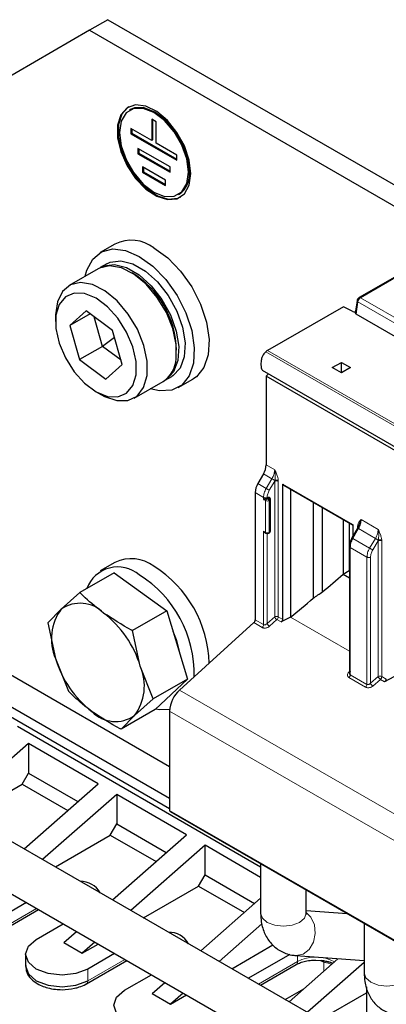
# Model space of a CAD drawing. Header units: millimetres. Extents: x 5 to 418, y 2 to 292.
# Tile 25 of 48: x 239 to 248, y 115 to 142. Entities that reach past the tile are written whole.
import ezdxf

# ---------------------------------------------------------------- set-up
doc = ezdxf.new("R2010")
doc.units = ezdxf.units.MM

msp = doc.modelspace()

# ---------------------------------------------------------------- linework, layer by layer
at = {"color": 7, "linetype": 'Continuous', "lineweight": 25}
for p, q in [((240.9076, 141.8897), (240.4126, 141.6039)), ((240.9076, 141.8897), (250.7679, 136.1974)), ((240.4126, 141.6039), (237.9377, 140.1748)), ((240.4126, 141.6039), (250.2729, 135.9117)), ((241.5136, 139.4685), (241.4888, 139.4542)), ((242.0831, 139.2106), (242.0831, 138.639)), ((242.2069, 139.1392), (242.0831, 139.2106)), ((242.1079, 139.1963), (242.1079, 138.6533)), ((242.0831, 138.639), (241.5263, 138.9605)), ((241.5263, 138.9605), (241.5263, 138.8176)), ((241.551, 138.9462), (241.551, 138.8319)), ((242.2069, 138.5676), (242.2069, 139.1392)), ((241.551, 138.8319), (241.5263, 138.8176)), ((241.5263, 138.8176), (242.7637, 138.1032)), ((241.551, 138.8319), (242.7637, 138.1318)), ((242.5781, 137.9246), (241.7119, 138.4247)), ((241.7119, 138.4247), (241.7119, 138.2818)), ((241.7367, 138.4104), (241.7367, 138.2961)), ((242.1079, 138.6533), (242.0831, 138.639)), ((242.7637, 138.2461), (242.2069, 138.5676)), ((241.7367, 138.2961), (241.7119, 138.2818)), ((241.7119, 138.2818), (242.5781, 137.7817)), ((241.7367, 138.2961), (242.5781, 137.8103)), ((242.7637, 138.1032), (242.7637, 138.2461)), ((242.4544, 137.5674), (241.8356, 137.9245)), ((241.8356, 137.9245), (241.8356, 137.7816)), ((241.8604, 137.9103), (241.8604, 137.7959)), ((242.5781, 137.7817), (242.5781, 137.9246)), ((241.8604, 137.7959), (241.8356, 137.7816)), ((241.8356, 137.7816), (242.4544, 137.4245)), ((241.8604, 137.7959), (242.4544, 137.453)), ((242.4544, 137.4245), (242.4544, 137.5674)), ((242.8012, 137.1808), (242.826, 137.1951)), ((251.0132, 136.3391), (247.6676, 134.4077)), ((241.0951, 135.8494), (240.6991, 135.6208)), ((240.8741, 135.3177), (240.7009, 135.2177)), ((240.639, 135.182), (239.8594, 134.7319)), ((247.2432, 134.1604), (245.2015, 132.9817)), ((247.4752, 134.0398), (247.2432, 134.1604)), ((247.6089, 134.3191), (247.5635, 133.9956)), ((239.4969, 133.9307), (239.4969, 133.7592)), ((240.3202, 134.0498), (239.8787, 133.6561)), ((240.4253, 133.9717), (239.8787, 133.6561)), ((241.0274, 133.5243), (240.3202, 134.0498)), ((240.763, 133.0941), (240.5324, 133.8921)), ((249.6872, 132.7496), (247.5835, 133.964)), ((239.8787, 133.6561), (240.1443, 132.7369)), ((241.293, 132.6051), (241.0274, 133.5243)), ((240.763, 133.0941), (240.1443, 132.7369)), ((241.0824, 133.334), (240.763, 133.0941)), ((241.258, 132.7263), (240.763, 133.0941)), ((240.1443, 132.7369), (240.8515, 132.2114)), ((240.8515, 132.2114), (241.293, 132.6051)), ((246.9401, 132.521), (247.1876, 132.6638)), ((247.1876, 132.6638), (247.435, 132.521)), ((247.1876, 132.3781), (247.1876, 132.6638)), ((245.0605, 132.4503), (253.4132, 127.6284)), ((245.1644, 132.2874), (245.2297, 132.3526)), ((247.1876, 132.3781), (246.9401, 132.521)), ((247.435, 132.521), (247.1876, 132.3781)), ((241.6093, 131.7007), (242.3888, 132.1508)), ((242.4507, 132.1865), (242.624, 132.2865)), ((242.7989, 131.9834), (243.1949, 132.212)), ((253.5171, 127.4655), (245.1644, 132.2874)), ((245.1644, 132.2874), (245.1644, 129.9064)), ((240.5857, 131.8732), (240.7341, 131.7875)), ((245.0919, 129.6625), (244.9399, 129.3992)), ((245.613, 125.7409), (245.613, 129.3846)), ((245.613, 129.3846), (245.6332, 129.3558)), ((244.8674, 129.1553), (244.8674, 125.7301)), ((245.6279, 129.3583), (247.4999, 128.2776)), ((245.819, 129.248), (245.819, 125.8032)), ((245.2287, 129.0221), (245.1901, 129.0006)), ((245.2465, 129.0237), (245.2287, 129.0221)), ((245.2499, 129.0217), (245.2465, 129.0237)), ((245.2777, 128.1198), (245.2777, 128.9772)), ((246.4299, 128.8953), (246.4299, 126.3137)), ((246.6809, 126.4871), (246.6809, 128.7503)), ((247.2371, 128.4293), (247.2371, 126.9622)), ((247.3979, 128.3364), (247.3979, 127.0551)), ((245.1248, 128.0843), (245.153, 128.068)), ((245.2375, 128.068), (245.2499, 128.0752)), ((247.6371, 128.2281), (247.4725, 127.9363)), ((247.4999, 128.2953), (247.4999, 127.9849)), ((247.6507, 128.2541), (247.6532, 128.2642)), ((247.4065, 127.7062), (247.4065, 124.2805)), ((241.0951, 127.2757), (240.6991, 127.0471)), ((241.0717, 126.9977), (240.1515, 126.4664)), ((241.0717, 126.9977), (242.4893, 125.9723)), ((247.2371, 126.9622), (247.3979, 127.0551)), ((247.4065, 127.0501), (247.3979, 127.0551)), ((247.2371, 126.9622), (247.4065, 126.8644)), ((239.6498, 126.0185), (240.1515, 126.4664)), ((239.2874, 125.6511), (239.6498, 126.0185)), ((242.4893, 125.9723), (241.569, 125.4411)), ((242.4893, 125.9723), (243.0429, 124.1316)), ((245.819, 125.8032), (245.5641, 125.6727)), ((239.2874, 125.6511), (239.4945, 124.6905)), ((241.7761, 124.4805), (241.569, 125.4411)), ((244.8315, 125.6544), (242.8346, 123.8405)), ((239.4945, 124.6905), (239.841, 123.8104)), ((236.5642, 124.3919), (242.5657, 120.9272)), ((237.9377, 124.4564), (242.5657, 121.7847)), ((242.1226, 123.6004), (241.7761, 124.4805)), ((242.5657, 120.6415), (236.3167, 124.249)), ((243.0429, 124.1316), (242.1226, 123.6004)), ((242.1788, 123.3163), (243.0429, 124.1316)), ((248.6032, 124.1959), (248.3484, 124.0654)), ((242.1226, 123.6004), (241.6209, 123.1525)), ((242.1788, 123.3163), (241.2585, 122.785)), ((241.6209, 123.1525), (241.2585, 122.785)), ((242.5657, 123.2732), (242.5657, 120.6001)), ((238.4698, 122.8631), (245.0159, 119.0841)), ((238.7668, 122.4033), (236.7725, 120.6498)), ((240.6477, 121.3175), (238.7668, 122.4033)), ((238.7668, 122.4033), (238.7668, 121.6057)), ((247.862, 114.248), (234.9029, 121.7292)), ((238.5936, 121.3056), (238.7668, 121.6057)), ((238.7668, 121.6057), (240.1001, 120.836)), ((237.115, 120.4521), (238.5936, 121.3056)), ((238.5936, 121.3056), (239.8254, 120.5945)), ((238.6534, 119.564), (240.6477, 121.3175)), ((241.1427, 121.0317), (239.1484, 119.2783)), ((243.0236, 119.9459), (241.1427, 121.0317)), ((241.1427, 121.0317), (241.1427, 120.2341)), ((234.2904, 120.6683), (247.4258, 113.0854)), ((242.5802, 120.5681), (250.9329, 115.7462)), ((240.9694, 119.9341), (241.1427, 120.2341)), ((241.1427, 120.2341), (242.476, 119.4644)), ((239.4909, 119.0805), (240.9694, 119.9341)), ((240.9694, 119.9341), (242.2013, 119.2229)), ((241.0293, 118.1924), (243.0236, 119.9459)), ((243.5186, 119.6602), (241.5243, 117.9067)), ((245.0159, 118.7958), (243.5186, 119.6602)), ((243.5186, 118.8626), (243.5186, 119.6602)), ((245.0159, 119.162), (245.0159, 117.8315)), ((243.3453, 118.5625), (243.5186, 118.8626)), ((243.5186, 118.8626), (244.8519, 118.0929)), ((241.8668, 117.709), (243.3453, 118.5625)), ((243.3453, 118.5625), (244.5772, 117.8514)), ((246.2409, 117.8315), (246.2409, 118.4548)), ((238.7113, 118.1161), (237.9872, 117.6981)), ((243.4052, 116.8209), (245.0159, 118.2371)), ((237.951, 117.3036), (239.0348, 117.9294)), ((247.3474, 117.816), (246.2409, 117.8994)), ((238.9772, 117.1266), (239.7012, 117.5446)), ((245.0495, 117.5457), (243.9002, 116.5351)), ((247.8001, 117.5547), (247.8001, 116.2242)), ((239.7196, 117.0409), (240.0582, 117.3386)), ((239.7196, 117.0409), (240.2146, 116.7552)), ((240.5532, 117.0529), (240.2146, 116.7552)), ((240.2146, 116.7552), (240.6417, 117.0017)), ((244.2427, 116.3374), (245.3482, 116.9756)), ((238.6901, 116.7266), (238.6901, 116.4122)), ((241.0872, 116.7446), (240.3631, 116.3266)), ((245.8029, 116.7238), (244.6882, 116.0802)), ((245.9596, 116.6921), (247.8001, 116.5535)), ((240.3268, 115.9321), (241.4107, 116.5578)), ((245.0117, 115.8935), (245.9696, 116.4464)), ((245.7811, 115.4493), (247.0971, 116.6064)), ((247.8001, 116.5036), (246.276, 115.1636)), ((246.5008, 116.5709), (246.6336, 116.5574)), ((241.353, 115.7551), (242.0771, 116.1731)), ((242.0955, 115.6694), (242.4341, 115.967)), ((242.0955, 115.6694), (242.5905, 115.3836)), ((242.929, 115.6813), (242.5905, 115.3836)), ((242.5905, 115.3836), (243.0176, 115.6302)), ((245.6781, 115.5088), (246.1748, 115.7955)), ((246.6186, 114.9658), (247.862, 115.6837)), ((247.862, 115.8445), (247.862, 114.0446))]:
    msp.add_line(p, q, dxfattribs=at)
at = {"color": 7, "linetype": 'Continuous', "lineweight": 18}
for p, q in [((247.7026, 134.4042), (251.0482, 136.3356)), ((247.5835, 133.964), (247.6295, 134.2911)), ((249.7331, 133.0767), (247.6295, 134.2911)), ((249.8062, 133.1898), (247.7026, 134.4042)), ((253.5064, 128.1283), (245.1537, 132.9502)), ((245.2015, 132.9817), (253.5542, 128.1598)), ((245.1644, 129.9064), (245.3941, 129.7737)), ((245.3201, 129.5307), (245.0919, 129.6625)), ((245.1655, 129.2689), (244.9399, 129.3992)), ((245.1655, 129.2689), (245.3201, 129.5307)), ((245.2491, 129.2197), (245.3933, 129.4637)), ((245.3933, 129.4637), (245.398, 129.4848)), ((245.3933, 125.8116), (245.3933, 129.4637)), ((245.4903, 129.4876), (245.4914, 129.4632)), ((245.4914, 129.4632), (245.4914, 125.8111)), ((245.613, 129.3846), (247.4999, 128.2953)), ((245.092, 129.0256), (244.8674, 129.1553)), ((245.092, 128.9725), (245.092, 129.0256)), ((245.1458, 128.9414), (245.092, 128.9725)), ((245.1458, 128.0841), (245.1458, 128.9414)), ((245.1705, 128.9843), (245.1596, 128.9906)), ((245.1901, 129.0006), (245.1901, 129.0251)), ((245.2324, 128.9914), (245.22, 128.9843)), ((245.2287, 129.0221), (245.2324, 129.02)), ((245.2572, 128.9486), (245.2448, 128.9414)), ((245.2448, 128.0841), (245.2448, 128.9414)), ((245.2572, 128.0912), (245.2572, 128.9486)), ((247.7188, 128.4318), (248.1784, 128.1664)), ((245.092, 128.1151), (245.1458, 128.0841)), ((245.092, 125.6004), (245.092, 128.1151)), ((245.1901, 125.6321), (245.1901, 128.0578)), ((245.2448, 128.0841), (245.2572, 128.0912)), ((247.6478, 128.187), (247.4985, 127.9221)), ((247.6215, 128.2335), (247.6226, 128.2567)), ((247.6215, 128.2005), (247.6215, 128.2335)), ((248.1044, 127.9234), (247.6478, 128.187)), ((247.4985, 127.9221), (247.9497, 127.6616)), ((247.9497, 127.6616), (248.1044, 127.9234)), ((248.0333, 127.6124), (248.1775, 127.8564)), ((248.1775, 127.8564), (248.1822, 127.8775)), ((248.1775, 124.2043), (248.1775, 127.8564)), ((248.2746, 127.8803), (248.2757, 127.8559)), ((248.2757, 127.8559), (248.2757, 124.2038)), ((247.8762, 127.4183), (247.427, 127.6776)), ((247.427, 127.6776), (247.427, 124.2524)), ((247.8762, 123.9931), (247.8762, 127.4183)), ((247.9743, 124.0248), (247.9743, 127.4178)), ((244.8674, 125.7301), (245.092, 125.6004)), ((245.3933, 125.8116), (245.1901, 125.6321)), ((245.2524, 125.556), (245.4556, 125.7354)), ((245.4556, 125.7354), (245.5641, 125.6727)), ((245.4914, 125.8111), (245.613, 125.7409)), ((245.819, 125.8032), (247.4065, 124.8867)), ((244.8315, 125.6544), (245.0561, 125.5248)), ((247.4065, 124.3383), (247.3894, 124.3223)), ((247.3911, 124.1768), (247.8403, 123.9175)), ((247.427, 124.2524), (247.8762, 123.9931)), ((248.1775, 124.2043), (247.9743, 124.0248)), ((248.0366, 123.9487), (248.2398, 124.1281)), ((248.2398, 124.1281), (248.3484, 124.0654)), ((248.2757, 124.2038), (248.3973, 124.1335)), ((251.1873, 119.0186), (242.8346, 123.8405)), ((250.9184, 118.4512), (242.5657, 123.2732)), ((242.5657, 120.6001), (250.9184, 115.7782)), ((238.9836, 117.959), (237.9872, 117.3838)), ((246.0058, 116.6886), (246.0058, 116.5265)), ((241.3595, 116.5874), (240.3631, 116.0122)), ((246.0058, 116.5265), (244.9604, 115.9231)), ((246.718, 116.5093), (246.596, 116.5608)), ((246.718, 116.2731), (246.718, 116.5093)), ((240.3631, 116.0122), (240.3631, 116.3266))]:
    msp.add_line(p, q, dxfattribs=at)
at = {"color": 7, "linetype": 'Continuous', "lineweight": 25, "flags": 128}
for points in [[(243.135, 137.746), (243.091, 138.1084), (242.9629, 138.4893), (242.7622, 138.855), (242.5067, 139.1729), (242.219, 139.4148), (241.9247, 139.5592), (241.65, 139.5933), (241.4193, 139.514), (241.2531, 139.3284), (241.1661, 139.053), (241.1661, 138.7123), (241.2531, 138.3364), (241.4193, 137.9589), (241.65, 137.6133), (241.9247, 137.3302), (242.219, 137.1349), (242.5067, 137.0446), (242.7622, 137.0675), (242.9629, 137.2014), (243.091, 137.4345), (243.135, 137.746)], [(241.4698, 139.5443), (241.4441, 139.5283), (241.2778, 139.3427), (241.1909, 139.0673), (241.1909, 138.7265), (241.2778, 138.3507), (241.4441, 137.9732), (241.6748, 137.6276), (241.9495, 137.3445), (242.2437, 137.1492), (242.5314, 137.0589), (242.787, 137.0817), (242.8697, 137.1194)], [(243.0731, 137.7818), (243.0277, 138.1392), (242.8958, 138.514), (242.6905, 138.8696), (242.4318, 139.1712), (242.145, 139.3892), (241.8582, 139.5024), (241.5995, 139.4995), (241.3942, 139.3809), (241.2624, 139.1583), (241.2169, 138.8533), (241.2624, 138.4959), (241.3942, 138.121), (241.5995, 137.7654), (241.8582, 137.4638), (242.145, 137.2458), (242.4318, 137.1327), (242.6905, 137.1356), (242.8958, 137.2542), (243.0277, 137.4768), (243.0731, 137.7818)], [(243.0978, 137.7961), (243.0524, 138.1535), (242.9206, 138.5283), (242.7153, 138.8839), (242.4565, 139.1855), (242.1698, 139.4035), (241.883, 139.5166), (241.6242, 139.5138), (241.5136, 139.4685)], [(242.145, 135.7454), (242.5143, 135.4784), (242.8604, 135.1204), (243.1615, 134.6939), (243.3988, 134.2257), (243.5573, 133.7453), (243.627, 133.2828), (243.6036, 132.8673), (243.4886, 132.525), (243.2892, 132.2772), (243.1949, 132.212)], [(240.2936, 134.9826), (240.3368, 135.1473), (240.4953, 135.4447), (240.7325, 135.6389), (241.0337, 135.7177), (241.3797, 135.6761), (241.749, 135.5168)], [(241.749, 135.5168), (242.1183, 135.2498), (242.4644, 134.8918), (242.7655, 134.4653), (243.0028, 133.9971), (243.1613, 133.5167), (243.231, 133.0542), (243.2076, 132.6387), (243.0926, 132.2964), (242.8932, 132.0486), (242.6218, 131.911), (242.2957, 131.8922), (242.0435, 131.9514)], [(242.7388, 132.7562), (242.7408, 133.1441), (242.6519, 133.5708), (242.4785, 134.0046), (242.2336, 134.4133), (241.9353, 134.7666), (241.6058, 135.0383), (241.2695, 135.2083), (240.9513, 135.2639), (240.6748, 135.201), (240.639, 135.182)], [(240.6705, 135.1989), (240.7949, 135.2614), (241.0828, 135.2973), (241.4073, 135.215), (241.7443, 135.0205), (242.0688, 134.7281), (242.3567, 134.3597), (242.5867, 133.9425), (242.7418, 133.5075), (242.8103, 133.0869), (242.7873, 132.7119), (242.6745, 132.4104), (242.4801, 132.2047), (242.4192, 132.1696)], [(240.8741, 135.3177), (240.9681, 135.3614), (241.256, 135.3973), (241.5805, 135.315), (241.9175, 135.1205), (242.242, 134.8281), (242.53, 134.4597), (242.76, 134.0425), (242.915, 133.6075), (242.9836, 133.1869), (242.9606, 132.812), (242.8477, 132.5104), (242.6534, 132.3047), (242.624, 132.2865)], [(241.9592, 132.3061), (241.9612, 132.6941), (241.8723, 133.1208), (241.6989, 133.5546), (241.454, 133.9633), (241.1558, 134.3166), (240.8262, 134.5883), (240.4899, 134.7582), (240.1717, 134.8138), (239.8952, 134.7509), (239.6809, 134.5742), (239.5448, 134.2968), (239.4969, 133.9393), (239.4969, 133.9307)], [(241.6637, 132.3296), (241.6637, 132.6876), (241.5763, 133.0814), (241.4087, 133.4792), (241.1744, 133.8488), (240.8924, 134.1602), (240.5856, 134.3882), (240.2789, 134.5143), (239.997, 134.5283), (239.7627, 134.4291), (239.5952, 134.2247), (239.5079, 133.9316), (239.508, 133.5737), (239.5954, 133.1798), (239.763, 132.782), (239.9973, 132.4124), (240.2792, 132.101), (240.586, 131.873), (240.8928, 131.7469), (241.1747, 131.7329), (241.4089, 131.8321), (241.5765, 132.0366), (241.6637, 132.3296)], [(240.7341, 131.7875), (240.8113, 131.7457), (241.1417, 131.6319), (241.4418, 131.6355), (241.6895, 131.7565), (241.8663, 131.9856), (241.9592, 132.3061)], [(242.6531, 125.4279), (242.7407, 125.2026), (242.8279, 124.8465)], [(242.1983, 123.3347), (242.2957, 123.3185), (242.5683, 123.3253)], [(240.3631, 116.3266), (240.0452, 116.2039), (239.6701, 116.1609), (239.2951, 116.2039), (238.9772, 116.3266), (238.7647, 116.5101), (238.6901, 116.7266), (238.7647, 116.9431), (238.9772, 117.1266)], [(238.6901, 116.4122), (238.7647, 116.1957), (238.9772, 116.0122), (239.2951, 115.8896), (239.6701, 115.8465), (240.0452, 115.8896), (240.3631, 116.0122)], [(241.8721, 114.7983), (241.671, 114.8324), (241.353, 114.955), (241.1406, 115.1385), (241.066, 115.355), (241.1406, 115.5715), (241.353, 115.7551)]]:
    msp.add_lwpolyline(points, dxfattribs=at)
at = {"color": 7, "linetype": 'Continuous', "lineweight": 18, "flags": 128}
for points in [[(247.6295, 134.2911), (247.6207, 134.2971), (247.6142, 134.3035), (247.6102, 134.3101), (247.6087, 134.3167), (247.6088, 134.3189)], [(245.0159, 117.8315), (245.0625, 117.6962), (245.1953, 117.5815)], [(245.1953, 117.5815), (245.394, 117.5049), (245.6284, 117.4779), (245.8628, 117.5049), (246.0615, 117.5815), (246.1943, 117.6962), (246.2409, 117.8315)], [(245.9559, 116.6924), (245.9744, 116.6913), (246.1611, 116.7312), (246.3242, 116.8582), (246.4387, 117.0528), (246.4872, 117.2856), (246.4625, 117.5209), (246.3682, 117.7231), (246.2409, 117.8475)], [(247.8001, 116.2242), (247.8467, 116.0889), (247.9795, 115.9742)], [(247.9795, 115.9742), (248.1782, 115.8976), (248.4126, 115.8706), (248.647, 115.8976), (248.8457, 115.9742), (248.9785, 116.0889), (249.0251, 116.2242)]]:
    msp.add_lwpolyline(points, dxfattribs=at)
at = {"color": 7, "linetype": 'Continuous', "lineweight": 25}
for centre, radius, start, end in [((242.4648, 137.7205), 0.6376, 304.5077, 6.80448), ((241.5351, 134.9391), 1.0111, 52.89507, 115.79447), ((240.2631, 132.9443), 2.4882, 1.01589, 58.97873), ((247.5453, 134.188), 0.1639, 244.68343, 278.04784), ((245.4489, 132.5552), 0.4931, 120.11177, 126.76352), ((241.98, 132.7909), 0.7596, 302.56322, 357.37501), ((244.6597, 129.9236), 0.505, 328.85627, 358.0435), ((245.3721, 129.138), 0.505, 148.85627, 178.0435), ((245.1467, 129.0817), 0.092, 278.04527, 298.13043), ((241.5351, 126.3654), 1.0111, 52.89507, 115.79447), ((241.173, 126.2612), 0.8927, 49.81318, 159.53132), ((240.4469, 124.4786), 3.1838, 1.51147, 57.76706), ((240.0813, 124.2762), 3.1454, 358.53368, 57.98121), ((240.7137, 125.2211), 1.3297, 143.14769, 203.51689), ((240.1575, 125.2851), 0.8921, 44.79057, 124.6916), ((239.0716, 123.6759), 2.8216, 16.56745, 52.46843), ((244.7578, 125.7357), 0.1097, 312.20975, 357.06846), ((242.199, 125.4951), 2.8216, 196.56745, 232.46843), ((240.5569, 123.9499), 1.3297, 323.14769, 23.51689), ((243.3874, 123.2311), 0.8227, 132.20975, 177.06846), ((241.1132, 123.8859), 0.8921, 224.79057, 304.6916), ((242.599, 120.5959), 0.0336, 172.74417, 235.94365), ((240.1549, 118.0587), 0.6349, 30.57821, 89.42717), ((242.5308, 116.6871), 0.6349, 30.57821, 89.42717)]:
    msp.add_arc(centre, radius, start, end, dxfattribs=at)
at = {"color": 7, "linetype": 'Continuous', "lineweight": 18}
for centre, radius, start, end in [((247.7918, 134.2663), 0.1642, 122.90677, 171.3096), ((247.6823, 134.3775), 0.0336, 52.74423, 115.98), ((245.1995, 128.939), 0.0538, 122.60482, 177.39457), ((245.1953, 129.037), 0.1076, 242.60967, 297.39033), ((245.1911, 128.939), 0.0538, 2.60534, 57.39635), ((245.2427, 129.0057), 0.0176, 66.00162, 125.59063), ((245.2034, 128.9461), 0.0538, 2.60543, 57.39518), ((245.2426, 128.9807), 0.0353, 294.41588, 353.83361), ((245.1629, 128.0822), 0.0172, 173.67279, 235.29737), ((245.1953, 128.1796), 0.1076, 242.60967, 297.39033), ((245.2277, 128.0822), 0.0172, 304.50055, 6.34559), ((245.2396, 128.0895), 0.0176, 305.69797, 5.62039), ((245.2426, 128.1233), 0.0352, 294.37466, 354.3052), ((245.4419, 125.7152), 0.1079, 62.65648, 116.76622), ((245.5138, 125.8529), 0.1274, 198.93883, 220.72241), ((245.5391, 125.8671), 0.156, 218.61101, 237.60925), ((245.3819, 125.8167), 0.1097, 312.20975, 357.06847), ((244.9824, 125.606), 0.1097, 312.20975, 357.06846), ((245.3335, 125.6859), 0.1532, 200.55328, 238.0041), ((248.2261, 124.1079), 0.1079, 62.65648, 116.76622), ((248.298, 124.2456), 0.1274, 198.93883, 220.72241), ((248.3233, 124.2598), 0.156, 218.61101, 237.60925), ((248.1661, 124.2094), 0.1097, 312.20975, 357.06847), ((247.7666, 123.9987), 0.1097, 312.20973, 357.06863), ((248.1178, 124.0786), 0.1532, 200.55328, 238.0041), ((246.5005, 115.6026), 1.0481, 61.41057, 118.16607), ((245.9201, 116.5171), 0.0863, 305.01333, 6.29885), ((246.6452, 116.5011), 0.0733, 6.47564, 53.37939), ((240.2777, 116.0027), 0.0859, 304.20635, 6.37223)]:
    msp.add_arc(centre, radius, start, end, dxfattribs=at)
at = {"color": 7, "linetype": 'Continuous', "lineweight": 25}
for centre, major_axis, ratio, start_param, end_param in [((247.6338, 133.993), (0.0705, 0.0009), 0.5771525, 3.0530223, 3.9116887), ((243.4141, 133.0275), (6.7743, 8.0416), 0.6640813, 4.4332289, 4.5039683), ((243.1416, 133.1848), (7.8771, 7.2056), 0.6979427, 4.5037384, 4.5325959), ((243.6096, 132.9146), (5.954, 8.5825), 0.6252699, 4.2581079, 4.3384103), ((245.5455, 125.7227), (0.0607, 0.0414), 0.7152301, 4.5375729, 5.8291166), ((248.3298, 124.1154), (0.0607, 0.0414), 0.7152301, 4.5375729, 5.8291166)]:
    msp.add_ellipse(centre, major_axis=major_axis, ratio=ratio, start_param=start_param, end_param=end_param, dxfattribs=at)
for points, knots in [([(247.6676, 134.4077), (247.66, 134.4025), (247.6423, 134.3904), (247.6213, 134.3615), (247.6114, 134.3354), (247.6091, 134.3208), (247.6089, 134.3191)], [0, 0, 0, 0, 0.2539542, 0.5926686, 0.9513656, 1, 1, 1, 1]), ([(245.1537, 132.9502), (245.1406, 132.9388), (245.1143, 132.916), (245.078, 132.8619), (245.0431, 132.7812), (245.0195, 132.6569), (245.0221, 132.5472), (245.0411, 132.4736), (245.0567, 132.4582), (245.0623, 132.4528)], [0, 0, 0, 0, 0.089599, 0.1790566, 0.3012241, 0.5044609, 0.8259119, 0.9381852, 1, 1, 1, 1]), ([(245.092, 128.9725), (245.0922, 128.9726), (245.0947, 128.9732), (245.1036, 128.9755), (245.1197, 128.9804), (245.1408, 128.9868), (245.1537, 128.9894), (245.1596, 128.9906)], [0, 0, 0, 0, 0.0120572, 0.1589954, 0.5234371, 0.7821766, 1, 1, 1, 1]), ([(245.2768, 128.9769), (245.2769, 128.9804), (245.2773, 128.9909), (245.2685, 129.0068), (245.2581, 129.0176), (245.2506, 129.0211), (245.2497, 129.0215)], [0, 0, 0, 0, 0.1908956, 0.5613108, 0.9458475, 1, 1, 1, 1]), ([(247.7188, 128.4318), (247.7052, 128.3944), (247.6792, 128.3232), (247.6445, 128.238), (247.628, 128.1974)], [0, 0, 0, 0, 0.5238878, 1, 1, 1, 1]), ([(245.092, 128.1151), (245.0922, 128.1149), (245.0947, 128.1114), (245.1037, 128.1005), (245.1144, 128.0891), (245.1242, 128.0849), (245.125, 128.0846)], [0, 0, 0, 0, 0.0218211, 0.2877497, 0.9473158, 1, 1, 1, 1]), ([(245.1532, 128.0682), (245.1568, 128.0663), (245.1655, 128.0616), (245.18, 128.0581), (245.1907, 128.0576), (245.1953, 128.0574)], [0, 0, 0, 0, 0.28691733, 0.69343368, 1, 1, 1, 1]), ([(245.1953, 128.0574), (245.2047, 128.0583), (245.2177, 128.0595), (245.2315, 128.0644), (245.2357, 128.0674), (245.2372, 128.0684)], [0, 0, 0, 0, 0.630032, 0.8732732, 1, 1, 1, 1]), ([(245.2499, 128.0752), (245.2536, 128.0777), (245.2614, 128.0829), (245.2703, 128.0938), (245.2765, 128.1064), (245.2773, 128.1153), (245.2777, 128.1198)], [0, 0, 0, 0, 0.2271035, 0.4738245, 0.7340911, 1, 1, 1, 1]), ([(247.4725, 127.9363), (247.4628, 127.9176), (247.4432, 127.8802), (247.4227, 127.8209), (247.409, 127.7617), (247.4074, 127.7247), (247.4065, 127.7062)], [0, 0, 0, 0, 0.2474483, 0.4965224, 0.7473327, 1, 1, 1, 1]), ([(240.7906, 125.9135), (240.6189, 126.0478), (240.3915, 126.2258), (240.1988, 126.419), (240.1515, 126.4664)], [0, 0, 0, 0, 0.7546146, 1, 1, 1, 1]), ([(241.569, 125.4411), (241.5604, 125.4456), (241.2841, 125.59), (241.0334, 125.7543), (240.7906, 125.9135)], [0, 0, 0, 0, 0.0314494, 1, 1, 1, 1]), ([(247.4262, 124.3413), (247.4225, 124.3362), (247.4157, 124.3267), (247.4084, 124.309), (247.4057, 124.2922), (247.4077, 124.2773), (247.4119, 124.267), (247.4183, 124.2584), (247.4241, 124.2544), (247.427, 124.2524)], [0, 0, 0, 0, 0.165929, 0.3096489, 0.5301871, 0.6561172, 0.7757175, 0.88997, 1, 1, 1, 1]), ([(240.4801, 123.2575), (240.3084, 123.3918), (240.081, 123.5697), (239.8883, 123.763), (239.841, 123.8104)], [0, 0, 0, 0, 0.75461458, 1, 1, 1, 1]), ([(241.2585, 122.785), (241.2499, 122.7895), (240.9736, 122.9339), (240.7229, 123.0983), (240.4801, 123.2575)], [0, 0, 0, 0, 0.0314494, 1, 1, 1, 1]), ([(245.0159, 117.8315), (245.0194, 117.7527), (245.028, 117.5588), (245.1146, 117.2736), (245.2903, 117.0011), (245.5419, 116.799), (245.78, 116.7114), (245.9238, 116.6959), (245.9596, 116.6921)], [0, 0, 0, 0, 0.1417912, 0.3486933, 0.542989, 0.7331574, 0.9334742, 1, 1, 1, 1]), ([(246.2451, 117.7842), (246.2439, 117.7872), (246.2422, 117.7915), (246.2412, 117.8222), (246.2409, 117.8315)], [0, 0, 0, 0, 0.6939099, 1, 1, 1, 1]), ([(238.7011, 116.425), (238.6996, 116.3801), (238.6956, 116.2648), (238.7951, 116.1001), (238.9463, 115.965), (239.1166, 115.8751), (239.2944, 115.8151), (239.4789, 115.7789), (239.6101, 115.7745), (239.6701, 115.7725)], [0, 0, 0, 0, 0.1174398, 0.3014782, 0.4774426, 0.6166588, 0.7372769, 0.879766, 1, 1, 1, 1]), ([(245.9724, 116.4453), (245.9997, 116.4608), (246.0599, 116.4947), (246.188, 116.5356), (246.3387, 116.5654), (246.4483, 116.5691), (246.5008, 116.5709)], [0, 0, 0, 0, 0.20695306, 0.45523731, 0.7392676, 1, 1, 1, 1]), ([(246.6336, 116.5574), (246.6784, 116.5544), (246.7582, 116.549), (246.8668, 116.5196), (246.9247, 116.4952), (246.9558, 116.4821)], [0, 0, 0, 0, 0.3726401, 0.6640434, 1, 1, 1, 1]), ([(246.6526, 116.5674), (246.7312, 116.55), (246.8309, 116.5279), (246.9406, 116.496), (246.9639, 116.4893)], [0, 0, 0, 0, 0.7879352, 1, 1, 1, 1]), ([(247.8001, 116.2242), (247.8036, 116.1454), (247.8122, 115.9515), (247.8989, 115.6663), (248.0746, 115.3938), (248.3261, 115.1917), (248.5643, 115.1041), (248.708, 115.0886), (248.7438, 115.0848)], [0, 0, 0, 0, 0.1417912, 0.3486933, 0.542989, 0.7331574, 0.9334742, 1, 1, 1, 1]), ([(239.6701, 115.7725), (239.7863, 115.7793), (239.9466, 115.7888), (240.1551, 115.851), (240.2641, 115.8905), (240.3191, 115.9292), (240.3251, 115.9334)], [0, 0, 0, 0, 0.4827254, 0.6655988, 0.9636515, 1, 1, 1, 1])]:
    msp.add_open_spline(points, degree=3, knots=knots, dxfattribs=at)
at = {"color": 7, "linetype": 'Continuous', "lineweight": 18}
for points, knots in [([(245.3941, 129.7737), (245.3906, 129.7355), (245.3852, 129.6771), (245.354, 129.5929), (245.3315, 129.5516), (245.3201, 129.5307)], [0, 0, 0, 0, 0.4849908, 0.7390196, 1, 1, 1, 1]), ([(245.3941, 129.7737), (245.3951, 129.7717), (245.4131, 129.7333), (245.443, 129.6639), (245.4778, 129.5686), (245.4864, 129.5131), (245.4903, 129.4876)], [0, 0, 0, 0, 0.0215316, 0.4046563, 0.7270073, 1, 1, 1, 1]), ([(245.398, 129.4848), (245.4041, 129.5314), (245.4169, 129.6292), (245.402, 129.7241), (245.3941, 129.7737)], [0, 0, 0, 0, 0.47608402, 1, 1, 1, 1]), ([(245.398, 129.4848), (245.3925, 129.488), (245.3815, 129.4944), (245.3604, 129.5068), (245.3387, 129.5196), (245.3263, 129.527), (245.3201, 129.5307)], [0, 0, 0, 0, 0.2499993, 0.4999996, 0.7499998, 1, 1, 1, 1]), ([(245.398, 129.4848), (245.4049, 129.4875), (245.4193, 129.493), (245.4454, 129.4961), (245.4709, 129.4946), (245.484, 129.4899), (245.4903, 129.4876)], [0, 0, 0, 0, 0.2416153, 0.5000026, 0.7583885, 1, 1, 1, 1]), ([(245.092, 129.0256), (245.0955, 129.0639), (245.1008, 129.1223), (245.1318, 129.2067), (245.1541, 129.248), (245.1655, 129.2689)], [0, 0, 0, 0, 0.485236, 0.7392048, 1, 1, 1, 1]), ([(245.1901, 129.0251), (245.1929, 129.0569), (245.1984, 129.1205), (245.2322, 129.1866), (245.2491, 129.2197)], [0, 0, 0, 0, 0.5001435, 1, 1, 1, 1]), ([(245.22, 128.9843), (245.2165, 128.9826), (245.2093, 128.9793), (245.1975, 128.9782), (245.1884, 128.9786), (245.1795, 128.98), (245.1741, 128.9826), (245.1705, 128.9843)], [0, 0, 0, 0, 0.2480359, 0.4991028, 0.6261667, 0.7487051, 1, 1, 1, 1]), ([(245.2324, 129.02), (245.2353, 129.018), (245.2411, 129.0138), (245.243, 129.007), (245.2423, 129.0018), (245.2398, 128.9966), (245.2354, 128.9935), (245.2324, 128.9914)], [0, 0, 0, 0, 0.2480366, 0.4991028, 0.6261663, 0.7487045, 1, 1, 1, 1]), ([(247.6226, 128.2567), (247.633, 128.2942), (247.6529, 128.3664), (247.6974, 128.4105), (247.7188, 128.4318)], [0, 0, 0, 0, 0.5194225, 1, 1, 1, 1]), ([(247.6478, 128.187), (247.6682, 128.2288), (247.7089, 128.3124), (247.7155, 128.392), (247.7188, 128.4318)], [0, 0, 0, 0, 0.5013234, 1, 1, 1, 1]), ([(247.628, 128.1974), (247.6255, 128.1989), (247.6206, 128.2018), (247.6227, 128.2008), (247.6315, 128.196), (247.6424, 128.19), (247.6478, 128.187)], [0, 0, 0, 0, 0.2499993, 0.4999996, 0.7499998, 1, 1, 1, 1]), ([(248.1784, 128.1664), (248.1748, 128.1282), (248.1695, 128.0698), (248.1383, 127.9856), (248.1158, 127.9443), (248.1044, 127.9234)], [0, 0, 0, 0, 0.4849908, 0.7390196, 1, 1, 1, 1]), ([(248.1784, 128.1664), (248.1793, 128.1644), (248.1973, 128.126), (248.2273, 128.0566), (248.262, 127.9613), (248.2706, 127.9058), (248.2746, 127.8803)], [0, 0, 0, 0, 0.0215316, 0.4046563, 0.7270073, 1, 1, 1, 1]), ([(248.1822, 127.8775), (248.1883, 127.924), (248.2011, 128.0219), (248.1862, 128.1167), (248.1784, 128.1664)], [0, 0, 0, 0, 0.476084, 1, 1, 1, 1]), ([(247.4985, 127.9221), (247.4875, 127.901), (247.4657, 127.8593), (247.4356, 127.7745), (247.4304, 127.716), (247.427, 127.6776)], [0, 0, 0, 0, 0.2607955, 0.5147643, 1, 1, 1, 1]), ([(248.1044, 127.9234), (248.1106, 127.9197), (248.123, 127.9123), (248.1446, 127.8995), (248.1657, 127.8871), (248.1767, 127.8807), (248.1822, 127.8775)], [0, 0, 0, 0, 0.2500002, 0.5000004, 0.7500007, 1, 1, 1, 1]), ([(248.1822, 127.8775), (248.1892, 127.8802), (248.2035, 127.8857), (248.2296, 127.8888), (248.2551, 127.8873), (248.2682, 127.8826), (248.2746, 127.8803)], [0, 0, 0, 0, 0.2416153, 0.5000026, 0.7583885, 1, 1, 1, 1]), ([(247.8762, 127.4183), (247.8797, 127.4566), (247.8851, 127.515), (247.916, 127.5994), (247.9384, 127.6407), (247.9497, 127.6616)], [0, 0, 0, 0, 0.485236, 0.7392048, 1, 1, 1, 1]), ([(247.9743, 127.4178), (247.9771, 127.4496), (247.9826, 127.5132), (248.0164, 127.5793), (248.0333, 127.6124)], [0, 0, 0, 0, 0.5001435, 1, 1, 1, 1]), ([(245.0561, 125.5248), (245.0635, 125.5212), (245.0782, 125.5139), (245.1046, 125.5086), (245.1326, 125.5076), (245.1685, 125.5121), (245.2123, 125.5261), (245.239, 125.546), (245.2524, 125.556)], [0, 0, 0, 0, 0.1325124, 0.2671005, 0.3953711, 0.527642, 0.7624024, 1, 1, 1, 1]), ([(245.092, 125.6004), (245.0954, 125.5988), (245.1025, 125.5954), (245.1154, 125.5937), (245.1296, 125.5947), (245.1469, 125.5994), (245.169, 125.6107), (245.1823, 125.6243), (245.1901, 125.6321)], [0, 0, 0, 0, 0.1184731, 0.2423108, 0.3728933, 0.511399, 0.7150072, 1, 1, 1, 1]), ([(247.3894, 124.3223), (247.3782, 124.3095), (247.3558, 124.284), (247.3467, 124.2412), (247.3565, 124.2095), (247.3732, 124.1886), (247.3852, 124.1807), (247.3911, 124.1768)], [0, 0, 0, 0, 0.2595225, 0.5141041, 0.7585282, 0.878895, 1, 1, 1, 1]), ([(247.8403, 123.9175), (247.8477, 123.9139), (247.8625, 123.9066), (247.8888, 123.9013), (247.9168, 123.9003), (247.9527, 123.9048), (247.9966, 123.9188), (248.0232, 123.9387), (248.0366, 123.9487)], [0, 0, 0, 0, 0.1325124, 0.2671005, 0.3953711, 0.527642, 0.7624024, 1, 1, 1, 1]), ([(247.8762, 123.9931), (247.8797, 123.9915), (247.8867, 123.9881), (247.8996, 123.9864), (247.9139, 123.9874), (247.9311, 123.9921), (247.9532, 124.0034), (247.9665, 124.0169), (247.9743, 124.0248)], [0, 0, 0, 0, 0.1184731, 0.2423108, 0.3728933, 0.511399, 0.7150072, 1, 1, 1, 1]), ([(246.9271, 116.4569), (246.923, 116.4583), (246.882, 116.472), (246.8048, 116.4938), (246.7471, 116.5041), (246.718, 116.5093)], [0, 0, 0, 0, 0.0517278, 0.5231469, 1, 1, 1, 1])]:
    msp.add_open_spline(points, degree=3, knots=knots, dxfattribs=at)
for points in [[(245.3933, 129.4637), (245.4005, 129.4669), (245.415, 129.4733), (245.4425, 129.476), (245.47, 129.4731), (245.4843, 129.4665), (245.4914, 129.4632)], [(245.2491, 129.2197), (245.2437, 129.2228), (245.233, 129.229), (245.2103, 129.2424), (245.1862, 129.2566), (245.1724, 129.2648), (245.1655, 129.2689)], [(245.1901, 129.0251), (245.1829, 129.0219), (245.1684, 129.0155), (245.1408, 129.0128), (245.1134, 129.0158), (245.0991, 129.0223), (245.092, 129.0256)], [(247.4831, 127.93), (247.4794, 127.9322), (247.4719, 127.9365), (247.4721, 127.9366), (247.4806, 127.9321), (247.4925, 127.9254), (247.4985, 127.9221)], [(248.1775, 127.8564), (248.1848, 127.8596), (248.1992, 127.866), (248.2268, 127.8687), (248.2542, 127.8658), (248.2685, 127.8592), (248.2757, 127.8559)], [(247.9497, 127.6616), (247.9566, 127.6575), (247.9704, 127.6493), (247.9945, 127.6351), (248.0173, 127.6217), (248.028, 127.6155), (248.0333, 127.6124)], [(247.9743, 127.4178), (247.9671, 127.4146), (247.9526, 127.4082), (247.9251, 127.4055), (247.8976, 127.4084), (247.8833, 127.415), (247.8762, 127.4183)], [(247.3911, 124.1768), (247.3961, 124.1819), (247.4061, 124.1922), (247.4176, 124.2121), (247.4255, 124.2331), (247.4265, 124.246), (247.427, 124.2524)]]:
    msp.add_open_spline(points, degree=3, dxfattribs=at)
at = {"color": 7, "linetype": 'Continuous', "lineweight": 25}
msp.add_open_spline([(247.427, 127.6776), (247.4213, 127.6817), (247.4099, 127.69), (247.4049, 127.7058), (247.4095, 127.7217), (247.4206, 127.7301), (247.4261, 127.7343)], degree=3, dxfattribs=at)

doc.saveas('drawing.dxf')
